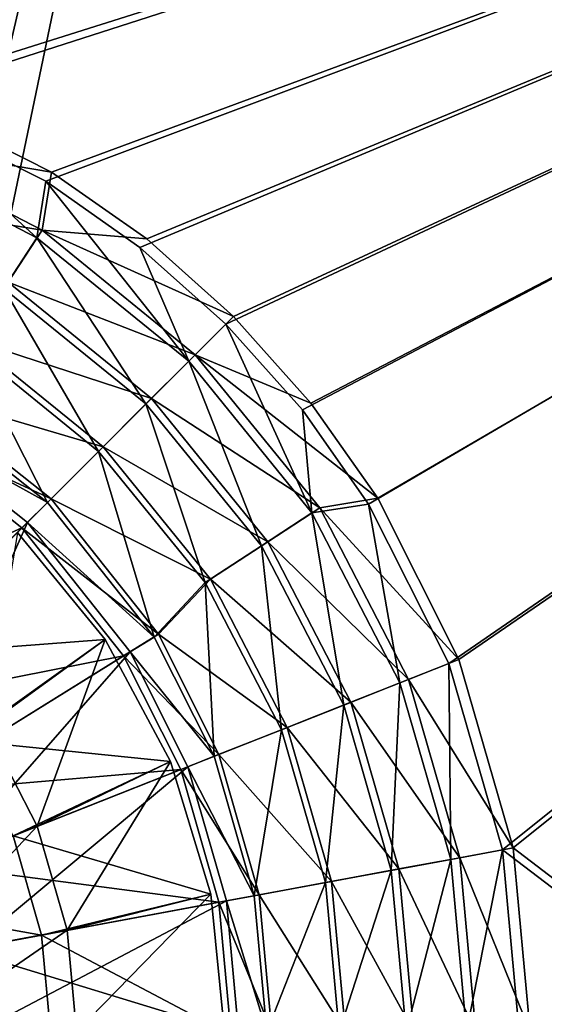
# Model space of a CAD drawing. Header units: metres. Extents: x -1204 to 0, y -809 to 0.
# Tile 52 of 135: x -531 to -457, y -440 to -301. Entities that reach past the tile are written whole.
import ezdxf

# ---------------------------------------------------------------- set-up
doc = ezdxf.new("R2010")
doc.units = ezdxf.units.M

msp = doc.modelspace()

# ---------------------------------------------------------------- linework, layer by layer
at = {"layer": 'top0123410'}
for points in [[(-1020.79425, -194.133835, 2176.693115), (-602.021179, -302.099518, 2176.693115), (-183.248077, -194.133835, 2176.693115)], [(-183.248077, -195.079742, 2173.693115), (-602.021179, -300.56427, 2173.693115), (-1020.79425, -195.079742, 2173.693115)], [(-602.021179, -302.099518, 2176.693115), (-576.233154, -304.465576, 2176.693115), (-183.248077, -194.133835, 2176.693115)], [(-575.953796, -302.955963, 2173.693115), (-602.021179, -300.56427, 2173.693115), (-183.248077, -195.079742, 2173.693115)], [(-183.248077, -194.133835, 2176.693115), (-576.233154, -304.465576, 2176.693115), (-549.857178, -312.049225, 2176.693115)], [(-549.292114, -310.621765, 2173.693115), (-575.953796, -302.955963, 2173.693115), (-183.248077, -195.079742, 2173.693115)], [(-549.857178, -312.049225, 2176.693115), (-527.288879, -323.40567, 2176.693115), (-183.248077, -194.133835, 2176.693115)], [(-526.479553, -322.101044, 2173.693115), (-549.292114, -310.621765, 2173.693115), (-183.248077, -195.079742, 2173.693115)], [(-527.288879, -323.40567, 2176.693115), (-513.96936, -332.773468, 2176.693115), (-183.248077, -194.133835, 2176.693115)], [(-513.015625, -331.570404, 2173.693115), (-526.479553, -322.101044, 2173.693115), (-183.248077, -195.079742, 2173.693115)], [(-183.248077, -194.133835, 2176.693115), (-513.96936, -332.773468, 2176.693115), (-501.812439, -343.60733, 2176.693115)], [(-183.248077, -195.079742, 2173.693115), (-500.726837, -342.521759, 2173.693115), (-513.015625, -331.570404, 2173.693115)], [(-501.812439, -343.60733, 2176.693115), (-490.978546, -355.764282, 2176.693115), (-183.248077, -194.133835, 2176.693115)], [(-489.775482, -354.810516, 2173.693115), (-500.726837, -342.521759, 2173.693115), (-183.248077, -195.079742, 2173.693115)], [(-490.978546, -355.764282, 2176.693115), (-481.610748, -369.083771, 2176.693115), (-183.248077, -194.133835, 2176.693115)], [(-480.306152, -368.274475, 2173.693115), (-489.775482, -354.810516, 2173.693115), (-183.248077, -195.079742, 2173.693115)], [(-481.610748, -369.083771, 2176.693115), (-470.254303, -391.65213, 2176.693115), (-183.248077, -194.133835, 2176.693115)], [(-183.248077, -195.079742, 2173.693115), (-468.826843, -391.087006, 2173.693115), (-480.306152, -368.274475, 2173.693115)], [(-470.254303, -391.65213, 2176.693115), (-462.670654, -418.028076, 2176.693115), (-183.248077, -194.133835, 2176.693115)], [(-461.161041, -417.748718, 2173.693115), (-468.826843, -391.087006, 2173.693115), (-183.248077, -195.079742, 2173.693115)], [(-183.248077, -194.133835, 2176.693115), (-462.670654, -418.028076, 2176.693115), (-183.248077, -630.900635, 2176.693115)], [(-183.248077, -630.185547, 2173.693115), (-461.161041, -417.748718, 2173.693115), (-183.248077, -195.079742, 2173.693115)], [(-549.292114, -310.621765, 2173.693115), (-526.479553, -322.101044, 2173.693115), (-552.114746, -317.755035, 2164.412842)], [(-552.596069, -318.970795, 2167.424561), (-528.545776, -331.430359, 2167.424561), (-549.857178, -312.049225, 2176.693115)], [(-528.545776, -331.430359, 2167.424561), (-527.288879, -323.40567, 2176.693115), (-549.857178, -312.049225, 2176.693115)], [(-552.114746, -317.755035, 2164.412842), (-527.830261, -330.335938, 2164.412842), (-555.34137, -325.905304, 2156.037109)], [(-526.479553, -322.101044, 2173.693115), (-527.830261, -330.335938, 2164.412842), (-552.114746, -317.755035, 2164.412842)], [(-533.227417, -338.591248, 2159.048828), (-528.545776, -331.430359, 2167.424561), (-552.596069, -318.970795, 2167.424561)], [(-526.479553, -322.101044, 2173.693115), (-513.015625, -331.570404, 2173.693115), (-527.830261, -330.335938, 2164.412842)], [(-528.545776, -331.430359, 2167.424561), (-507.075958, -348.87088, 2167.424561), (-527.288879, -323.40567, 2176.693115)], [(-507.075958, -348.87088, 2167.424561), (-513.96936, -332.773468, 2176.693115), (-527.288879, -323.40567, 2176.693115)], [(-527.830261, -330.335938, 2164.412842), (-532.626953, -337.672791, 2156.037109), (-555.34137, -325.905304, 2156.037109)], [(-533.227417, -338.591248, 2159.048828), (-513.12561, -354.920502, 2159.048828), (-528.545776, -331.430359, 2167.424561)], [(-532.626953, -337.672791, 2156.037109), (-527.830261, -330.335938, 2164.412842), (-506.151367, -347.946289, 2164.412842)], [(-513.12561, -354.920502, 2159.048828), (-507.075958, -348.87088, 2167.424561), (-528.545776, -331.430359, 2167.424561)], [(-513.015625, -331.570404, 2173.693115), (-500.726837, -342.521759, 2173.693115), (-527.830261, -330.335938, 2164.412842)], [(-527.830261, -330.335938, 2164.412842), (-500.726837, -342.521759, 2173.693115), (-506.151367, -347.946289, 2164.412842)], [(-501.812439, -343.60733, 2176.693115), (-513.96936, -332.773468, 2176.693115), (-507.075958, -348.87088, 2167.424561)], [(-538.423279, -346.538666, 2151.755615), (-519.839661, -361.634613, 2151.755615), (-533.227417, -338.591248, 2159.048828)], [(-537.928955, -345.782593, 2148.749512), (-532.626953, -337.672791, 2156.037109), (-512.34967, -354.144592, 2156.037109)], [(-519.839661, -361.634613, 2151.755615), (-513.12561, -354.920502, 2159.048828), (-533.227417, -338.591248, 2159.048828)], [(-512.34967, -354.144592, 2156.037109), (-532.626953, -337.672791, 2156.037109), (-506.151367, -347.946289, 2164.412842)], [(-500.726837, -342.521759, 2173.693115), (-489.775482, -354.810516, 2173.693115), (-506.151367, -347.946289, 2164.412842)], [(-507.075958, -348.87088, 2167.424561), (-489.635437, -370.340698, 2167.424561), (-501.812439, -343.60733, 2176.693115)], [(-489.635437, -370.340698, 2167.424561), (-490.978546, -355.764282, 2176.693115), (-501.812439, -343.60733, 2176.693115)], [(-546.117188, -353.757233, 2145.688477), (-527.068359, -368.863281, 2145.688477), (-538.423279, -346.538666, 2151.755615)], [(-545.73645, -353.143433, 2142.688477), (-537.928955, -345.782593, 2148.749512), (-519.200989, -360.99588, 2148.749512)], [(-527.068359, -368.863281, 2145.688477), (-519.839661, -361.634613, 2151.755615), (-538.423279, -346.538666, 2151.755615)], [(-519.200989, -360.99588, 2148.749512), (-537.928955, -345.782593, 2148.749512), (-512.34967, -354.144592, 2156.037109)], [(-512.34967, -354.144592, 2156.037109), (-506.151367, -347.946289, 2164.412842), (-488.541016, -369.625183, 2164.412842)], [(-506.151367, -347.946289, 2164.412842), (-489.775482, -354.810516, 2173.693115), (-480.306152, -368.274475, 2173.693115)], [(-506.151367, -347.946289, 2164.412842), (-480.306152, -368.274475, 2173.693115), (-488.541016, -369.625183, 2164.412842)], [(-513.12561, -354.920502, 2159.048828), (-496.796326, -375.022339, 2159.048828), (-507.075958, -348.87088, 2167.424561)], [(-496.796326, -375.022339, 2159.048828), (-489.635437, -370.340698, 2167.424561), (-507.075958, -348.87088, 2167.424561)], [(-545.73645, -353.143433, 2142.688477), (-526.557617, -368.352509, 2142.688477), (-548.801392, -358.084198, 2142.688477)], [(-527.068359, -368.863281, 2145.688477), (-546.117188, -353.757233, 2145.688477), (-548.22583, -357.156342, 2145.688477)], [(-526.557617, -368.352509, 2142.688477), (-545.73645, -353.143433, 2142.688477), (-519.200989, -360.99588, 2148.749512)], [(-519.839661, -361.634613, 2151.755615), (-504.743744, -380.21817, 2151.755615), (-513.12561, -354.920502, 2159.048828)], [(-519.200989, -360.99588, 2148.749512), (-512.34967, -354.144592, 2156.037109), (-495.877869, -374.421875, 2156.037109)], [(-504.743744, -380.21817, 2151.755615), (-496.796326, -375.022339, 2159.048828), (-513.12561, -354.920502, 2159.048828)], [(-495.877869, -374.421875, 2156.037109), (-512.34967, -354.144592, 2156.037109), (-488.541016, -369.625183, 2164.412842)], [(-481.610748, -369.083771, 2176.693115), (-490.978546, -355.764282, 2176.693115), (-489.635437, -370.340698, 2167.424561)], [(-548.801392, -358.084198, 2142.688477), (-530.668884, -372.463806, 2142.688477), (-568.279602, -389.483246, 2173.693115)], [(-556.024353, -397.819275, 2176.693115), (-529.89679, -371.691711, 2145.688477), (-548.22583, -357.156342, 2145.688477)], [(-548.801392, -358.084198, 2142.688477), (-526.557617, -368.352509, 2142.688477), (-530.668884, -372.463806, 2142.688477)], [(-527.068359, -368.863281, 2145.688477), (-548.22583, -357.156342, 2145.688477), (-529.89679, -371.691711, 2145.688477)], [(-527.068359, -368.863281, 2145.688477), (-511.962311, -387.912109, 2145.688477), (-519.839661, -361.634613, 2151.755615)], [(-526.557617, -368.352509, 2142.688477), (-519.200989, -360.99588, 2148.749512), (-503.987701, -379.723877, 2148.749512)], [(-511.962311, -387.912109, 2145.688477), (-504.743744, -380.21817, 2151.755615), (-519.839661, -361.634613, 2151.755615)], [(-503.987701, -379.723877, 2148.749512), (-519.200989, -360.99588, 2148.749512), (-495.877869, -374.421875, 2156.037109)], [(-526.557617, -368.352509, 2142.688477), (-511.348511, -387.531342, 2142.688477), (-530.668884, -372.463806, 2142.688477)], [(-511.962311, -387.912109, 2145.688477), (-527.068359, -368.863281, 2145.688477), (-529.89679, -371.691711, 2145.688477)], [(-511.348511, -387.531342, 2142.688477), (-526.557617, -368.352509, 2142.688477), (-503.987701, -379.723877, 2148.749512)], [(-489.635437, -370.340698, 2167.424561), (-477.175873, -394.390961, 2167.424561), (-481.610748, -369.083771, 2176.693115)], [(-480.306152, -368.274475, 2173.693115), (-468.826843, -391.087006, 2173.693115), (-488.541016, -369.625183, 2164.412842)], [(-477.175873, -394.390961, 2167.424561), (-470.254303, -391.65213, 2176.693115), (-481.610748, -369.083771, 2176.693115)], [(-496.796326, -375.022339, 2159.048828), (-485.130676, -397.540192, 2159.048828), (-489.635437, -370.340698, 2167.424561)], [(-495.877869, -374.421875, 2156.037109), (-488.541016, -369.625183, 2164.412842), (-475.960144, -393.909668, 2164.412842)], [(-485.130676, -397.540192, 2159.048828), (-477.175873, -394.390961, 2167.424561), (-489.635437, -370.340698, 2167.424561)], [(-488.541016, -369.625183, 2164.412842), (-468.826843, -391.087006, 2173.693115), (-475.960144, -393.909668, 2164.412842)], [(-556.024353, -397.819275, 2176.693115), (-546.760498, -409.498901, 2176.693115), (-529.89679, -371.691711, 2145.688477)], [(-546.760498, -409.498901, 2176.693115), (-515.361389, -390.020721, 2145.688477), (-529.89679, -371.691711, 2145.688477)], [(-511.962311, -387.912109, 2145.688477), (-529.89679, -371.691711, 2145.688477), (-515.361389, -390.020721, 2145.688477)], [(-530.668884, -372.463806, 2142.688477), (-556.796448, -398.59137, 2173.693115), (-568.279602, -389.483246, 2173.693115)], [(-530.668884, -372.463806, 2142.688477), (-516.289307, -390.596313, 2142.688477), (-556.796448, -398.59137, 2173.693115)], [(-530.668884, -372.463806, 2142.688477), (-511.348511, -387.531342, 2142.688477), (-516.289307, -390.596313, 2142.688477)], [(-503.987701, -379.723877, 2148.749512), (-495.877869, -374.421875, 2156.037109), (-484.110413, -397.136292, 2156.037109)], [(-484.110413, -397.136292, 2156.037109), (-495.877869, -374.421875, 2156.037109), (-475.960144, -393.909668, 2164.412842)], [(-504.743744, -380.21817, 2151.755615), (-493.959167, -401.035309, 2151.755615), (-496.796326, -375.022339, 2159.048828)], [(-493.959167, -401.035309, 2151.755615), (-485.130676, -397.540192, 2159.048828), (-496.796326, -375.022339, 2159.048828)], [(-511.962311, -387.912109, 2145.688477), (-503.463928, -404.799164, 2145.688477), (-504.743744, -380.21817, 2151.755615)], [(-511.348511, -387.531342, 2142.688477), (-503.987701, -379.723877, 2148.749512), (-493.119293, -400.70282, 2148.749512)], [(-503.463928, -404.799164, 2145.688477), (-493.959167, -401.035309, 2151.755615), (-504.743744, -380.21817, 2151.755615)], [(-493.119293, -400.70282, 2148.749512), (-503.987701, -379.723877, 2148.749512), (-484.110413, -397.136292, 2156.037109)], [(-511.348511, -387.531342, 2142.688477), (-502.792328, -404.533295, 2142.688477), (-516.289307, -390.596313, 2142.688477)], [(-503.463928, -404.799164, 2145.688477), (-511.962311, -387.912109, 2145.688477), (-515.361389, -390.020721, 2145.688477)], [(-502.792328, -404.533295, 2142.688477), (-511.348511, -387.531342, 2142.688477), (-493.119293, -400.70282, 2148.749512)], [(-546.760498, -409.498901, 2176.693115), (-541.538879, -419.872314, 2176.693115), (-515.361389, -390.020721, 2145.688477)], [(-541.538879, -419.872314, 2176.693115), (-507.183105, -406.271515, 2145.688477), (-515.361389, -390.020721, 2145.688477)], [(-503.463928, -404.799164, 2145.688477), (-515.361389, -390.020721, 2145.688477), (-507.183105, -406.271515, 2145.688477)], [(-516.289307, -390.596313, 2142.688477), (-547.688354, -410.074493, 2173.693115), (-556.796448, -398.59137, 2173.693115)], [(-516.289307, -390.596313, 2142.688477), (-508.198364, -406.673431, 2142.688477), (-547.688354, -410.074493, 2173.693115)], [(-516.289307, -390.596313, 2142.688477), (-502.792328, -404.533295, 2142.688477), (-508.198364, -406.673431, 2142.688477)], [(-468.826843, -391.087006, 2173.693115), (-461.161041, -417.748718, 2173.693115), (-475.960144, -393.909668, 2164.412842)], [(-477.175873, -394.390961, 2167.424561), (-469.98999, -419.383392, 2167.424561), (-470.254303, -391.65213, 2176.693115)], [(-469.98999, -419.383392, 2167.424561), (-462.670654, -418.028076, 2176.693115), (-470.254303, -391.65213, 2176.693115)], [(-485.130676, -397.540192, 2159.048828), (-478.402649, -420.940186, 2159.048828), (-477.175873, -394.390961, 2167.424561)], [(-484.110413, -397.136292, 2156.037109), (-475.960144, -393.909668, 2164.412842), (-468.704254, -419.145477, 2164.412842)], [(-478.402649, -420.940186, 2159.048828), (-469.98999, -419.383392, 2167.424561), (-477.175873, -394.390961, 2167.424561)], [(-475.960144, -393.909668, 2164.412842), (-461.161041, -417.748718, 2173.693115), (-468.704254, -419.145477, 2164.412842)], [(-493.119293, -400.70282, 2148.749512), (-484.110413, -397.136292, 2156.037109), (-477.323639, -420.740509, 2156.037109)], [(-477.323639, -420.740509, 2156.037109), (-484.110413, -397.136292, 2156.037109), (-468.704254, -419.145477, 2164.412842)], [(-493.959167, -401.035309, 2151.755615), (-487.739288, -422.667938, 2151.755615), (-485.130676, -397.540192, 2159.048828)], [(-487.739288, -422.667938, 2151.755615), (-478.402649, -420.940186, 2159.048828), (-485.130676, -397.540192, 2159.048828)], [(-503.463928, -404.799164, 2145.688477), (-497.791626, -424.527527, 2145.688477), (-493.959167, -401.035309, 2151.755615)], [(-502.792328, -404.533295, 2142.688477), (-493.119293, -400.70282, 2148.749512), (-486.851074, -422.503571, 2148.749512)], [(-497.791626, -424.527527, 2145.688477), (-487.739288, -422.667938, 2151.755615), (-493.959167, -401.035309, 2151.755615)], [(-486.851074, -422.503571, 2148.749512), (-493.119293, -400.70282, 2148.749512), (-477.323639, -420.740509, 2156.037109)], [(-502.792328, -404.533295, 2142.688477), (-497.08136, -424.396088, 2142.688477), (-508.198364, -406.673431, 2142.688477)], [(-497.791626, -424.527527, 2145.688477), (-503.463928, -404.799164, 2145.688477), (-507.183105, -406.271515, 2145.688477)], [(-497.08136, -424.396088, 2142.688477), (-502.792328, -404.533295, 2142.688477), (-486.851074, -422.503571, 2148.749512)], [(-508.198364, -406.673431, 2142.688477), (-542.554138, -420.274231, 2173.693115), (-547.688354, -410.074493, 2173.693115)], [(-508.198364, -406.673431, 2142.688477), (-502.798523, -425.454071, 2142.688477), (-542.554138, -420.274231, 2173.693115)], [(-541.538879, -419.872314, 2176.693115), (-538.057922, -431.979126, 2176.693115), (-507.183105, -406.271515, 2145.688477)], [(-538.057922, -431.979126, 2176.693115), (-501.724823, -425.255402, 2145.688477), (-507.183105, -406.271515, 2145.688477)], [(-508.198364, -406.673431, 2142.688477), (-497.08136, -424.396088, 2142.688477), (-502.798523, -425.454071, 2142.688477)], [(-497.791626, -424.527527, 2145.688477), (-507.183105, -406.271515, 2145.688477), (-501.724823, -425.255402, 2145.688477)], [(-469.98999, -419.383392, 2167.424561), (-467.748352, -443.816071, 2167.424561), (-462.670654, -418.028076, 2176.693115)], [(-461.161041, -417.748718, 2173.693115), (-458.769348, -443.816071, 2173.693115), (-468.704254, -419.145477, 2164.412842)], [(-467.748352, -443.816071, 2167.424561), (-460.304596, -443.816071, 2176.693115), (-462.670654, -418.028076, 2176.693115)], [(-462.670654, -418.028076, 2176.693115), (-460.304596, -443.816071, 2176.693115), (-183.248077, -630.900635, 2176.693115)], [(-458.769348, -443.816071, 2173.693115), (-461.161041, -417.748718, 2173.693115), (-183.248077, -630.185547, 2173.693115)], [(-478.402649, -420.940186, 2159.048828), (-476.303833, -443.816071, 2159.048828), (-469.98999, -419.383392, 2167.424561)], [(-477.323639, -420.740509, 2156.037109), (-468.704254, -419.145477, 2164.412842), (-466.440796, -443.816071, 2164.412842)], [(-476.303833, -443.816071, 2159.048828), (-467.748352, -443.816071, 2167.424561), (-469.98999, -419.383392, 2167.424561)], [(-468.704254, -419.145477, 2164.412842), (-458.769348, -443.816071, 2173.693115), (-466.440796, -443.816071, 2164.412842)], [(-502.798523, -425.454071, 2142.688477), (-539.131592, -432.177826, 2173.693115), (-542.554138, -420.274231, 2173.693115)], [(-486.851074, -422.503571, 2148.749512), (-477.323639, -420.740509, 2156.037109), (-475.206512, -443.816071, 2156.037109)], [(-475.206512, -443.816071, 2156.037109), (-477.323639, -420.740509, 2156.037109), (-466.440796, -443.816071, 2164.412842)], [(-487.739288, -422.667938, 2151.755615), (-485.799011, -443.816071, 2151.755615), (-478.402649, -420.940186, 2159.048828)], [(-485.799011, -443.816071, 2151.755615), (-476.303833, -443.816071, 2159.048828), (-478.402649, -420.940186, 2159.048828)], [(-497.791626, -424.527527, 2145.688477), (-496.021881, -443.816071, 2145.688477), (-487.739288, -422.667938, 2151.755615)], [(-497.08136, -424.396088, 2142.688477), (-486.851074, -422.503571, 2148.749512), (-484.895721, -443.816071, 2148.749512)], [(-496.021881, -443.816071, 2145.688477), (-485.799011, -443.816071, 2151.755615), (-487.739288, -422.667938, 2151.755615)], [(-484.895721, -443.816071, 2148.749512), (-486.851074, -422.503571, 2148.749512), (-475.206512, -443.816071, 2156.037109)], [(-497.08136, -424.396088, 2142.688477), (-495.299561, -443.816071, 2142.688477), (-502.798523, -425.454071, 2142.688477)], [(-496.021881, -443.816071, 2145.688477), (-497.791626, -424.527527, 2145.688477), (-501.724823, -425.255402, 2145.688477)], [(-495.299561, -443.816071, 2142.688477), (-497.08136, -424.396088, 2142.688477), (-484.895721, -443.816071, 2148.749512)], [(-502.798523, -425.454071, 2142.688477), (-501.1138, -443.816071, 2142.688477), (-539.131592, -432.177826, 2173.693115)], [(-538.057922, -431.979126, 2176.693115), (-536.971863, -443.816071, 2176.693115), (-501.724823, -425.255402, 2145.688477)], [(-536.971863, -443.816071, 2176.693115), (-500.021881, -443.816071, 2145.688477), (-501.724823, -425.255402, 2145.688477)], [(-502.798523, -425.454071, 2142.688477), (-495.299561, -443.816071, 2142.688477), (-501.1138, -443.816071, 2142.688477)], [(-496.021881, -443.816071, 2145.688477), (-501.724823, -425.255402, 2145.688477), (-500.021881, -443.816071, 2145.688477)], [(-501.1138, -443.816071, 2142.688477), (-538.063782, -443.816071, 2173.693115), (-539.131592, -432.177826, 2173.693115)]]:
    msp.add_3dface(points, dxfattribs=at)
at = {"layer": 'top0123417'}
for points in [[(-531.310486, -373.105408, 2135.546143), (-518.874207, -388.259064, 2135.546143), (-548.712708, -390.507599, 2129.911133)], [(-518.874207, -388.259064, 2137.393555), (-531.310486, -373.105408, 2137.393555), (-535.832458, -400.543304, 2148.104004)], [(-531.310486, -373.105408, 2137.393555), (-518.874207, -388.259064, 2137.393555), (-531.310486, -373.105408, 2135.546143)], [(-518.874207, -388.259064, 2137.393555), (-518.874207, -388.259064, 2135.546143), (-531.310486, -373.105408, 2135.546143)], [(-518.874207, -388.259064, 2135.546143), (-538.92041, -402.562164, 2129.911133), (-548.712708, -390.507599, 2129.911133)], [(-518.874207, -388.259064, 2135.546143), (-509.633209, -405.547729, 2135.546143), (-538.92041, -402.562164, 2129.911133)], [(-518.874207, -388.259064, 2137.393555), (-535.832458, -400.543304, 2148.104004), (-528.494507, -414.70755, 2148.104004)], [(-509.633209, -405.547729, 2137.393555), (-518.874207, -388.259064, 2137.393555), (-528.494507, -414.70755, 2148.104004)], [(-518.874207, -388.259064, 2137.393555), (-509.633209, -405.547729, 2137.393555), (-518.874207, -388.259064, 2135.546143)], [(-509.633209, -405.547729, 2137.393555), (-509.633209, -405.547729, 2135.546143), (-518.874207, -388.259064, 2135.546143)], [(-528.494507, -414.70755, 2148.104004), (-535.832458, -400.543304, 2148.104004), (-549.146484, -422.883484, 2156.293945)], [(-509.633209, -405.547729, 2135.546143), (-531.924805, -416.065582, 2129.911133), (-538.92041, -402.562164, 2129.911133)], [(-509.633209, -405.547729, 2135.546143), (-503.942627, -424.307037, 2135.546143), (-531.924805, -416.065582, 2129.911133)], [(-509.633209, -405.547729, 2137.393555), (-528.494507, -414.70755, 2148.104004), (-524.26239, -429.426636, 2148.104004)], [(-503.942627, -424.307037, 2137.393555), (-509.633209, -405.547729, 2137.393555), (-524.26239, -429.426636, 2148.104004)], [(-509.633209, -405.547729, 2137.393555), (-503.942627, -424.307037, 2137.393555), (-509.633209, -405.547729, 2135.546143)], [(-503.942627, -424.307037, 2137.393555), (-503.942627, -424.307037, 2135.546143), (-509.633209, -405.547729, 2135.546143)], [(-528.494507, -414.70755, 2148.104004), (-549.146484, -422.883484, 2156.293945), (-546.103088, -433.468323, 2156.293945)], [(-524.26239, -429.426636, 2148.104004), (-528.494507, -414.70755, 2148.104004), (-546.103088, -433.468323, 2156.293945)], [(-531.924805, -416.065582, 2129.911133), (-527.890198, -430.097961, 2129.911133), (-555.144653, -425.258087, 2125.86084)], [(-503.942627, -424.307037, 2135.546143), (-527.890198, -430.097961, 2129.911133), (-531.924805, -416.065582, 2129.911133)], [(-503.942627, -424.307037, 2135.546143), (-502.021149, -443.816071, 2135.546143), (-527.890198, -430.097961, 2129.911133)], [(-503.942627, -424.307037, 2137.393555), (-524.26239, -429.426636, 2148.104004), (-522.9422, -443.816071, 2148.104004)], [(-502.021149, -443.816071, 2137.393555), (-503.942627, -424.307037, 2137.393555), (-522.9422, -443.816071, 2148.104004)], [(-503.942627, -424.307037, 2137.393555), (-502.021149, -443.816071, 2137.393555), (-503.942627, -424.307037, 2135.546143)], [(-502.021149, -443.816071, 2137.393555), (-502.021149, -443.816071, 2135.546143), (-503.942627, -424.307037, 2135.546143)], [(-555.144653, -425.258087, 2125.86084), (-527.890198, -430.097961, 2129.911133), (-552.446533, -434.642181, 2125.86084)], [(-552.446533, -434.642181, 2125.86084), (-527.890198, -430.097961, 2129.911133), (-526.631592, -443.816071, 2129.911133)], [(-524.26239, -429.426636, 2148.104004), (-546.103088, -433.468323, 2156.293945), (-545.153748, -443.816071, 2156.293945)], [(-522.9422, -443.816071, 2148.104004), (-524.26239, -429.426636, 2148.104004), (-545.153748, -443.816071, 2156.293945)], [(-527.890198, -430.097961, 2129.911133), (-502.021149, -443.816071, 2135.546143), (-526.631592, -443.816071, 2129.911133)], [(-526.631592, -443.816071, 2129.911133), (-551.604858, -443.816071, 2125.86084), (-552.446533, -434.642181, 2125.86084)]]:
    msp.add_3dface(points, dxfattribs=at)
at = {"layer": 'top0123459'}
for points in [[(-10, -10, 90), (-602.021179, -625.846375, 90), (-1194.042358, -10, 90)], [(-594.006104, -626.560364, 90), (-602.021179, -625.846375, 90), (-10, -10, 90)], [(-585.781799, -628.854126, 90), (-594.006104, -626.560364, 90), (-10, -10, 90)], [(-577.802734, -632.855408, 90), (-585.781799, -628.854126, 90), (-10, -10, 90)], [(-10, -10, 90), (-570.615173, -638.481506, 90), (-577.802734, -632.855408, 90)], [(-317.021149, -753.244812, 90), (-570.615173, -638.481506, 90), (-10, -10, 90)], [(-590.164673, -606.131226, 109.443001), (-482.169464, -87.233986, 118.500389), (-602.021179, -605.043579, 109.461983)], [(-482.169464, -87.233986, 118.500389), (-602.021118, -88.983696, 118.469841), (-602.021179, -605.043579, 109.461983)], [(-590.164673, -606.131226, 109.443001), (-64.054756, -324.029175, 114.367111), (-482.169464, -87.233986, 118.500389)], [(-64.054756, -324.029175, 114.367111), (-65.505524, -284.940216, 115.049408), (-482.169464, -87.233986, 118.500389)], [(-63.314919, -401.999695, 113.006126), (-64.054756, -324.029175, 114.367111), (-590.164673, -606.131226, 109.443001)], [(-64.040398, -441.863129, 112.31031), (-63.314919, -401.999695, 113.006126), (-590.164673, -606.131226, 109.443001)]]:
    msp.add_3dface(points, dxfattribs=at)

doc.saveas('drawing.dxf')
